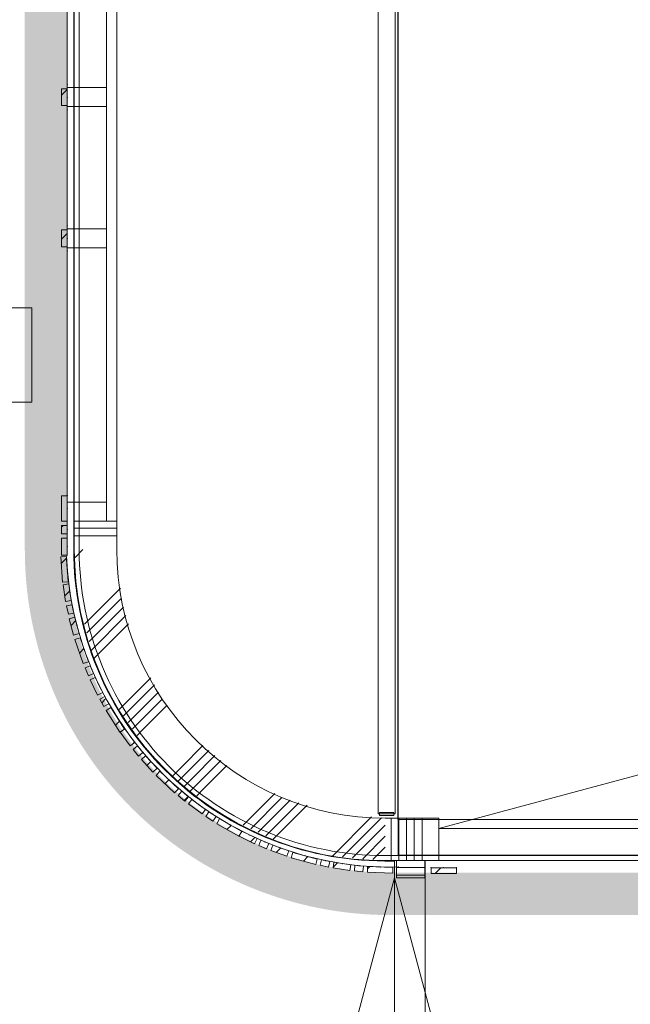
# Model space of a CAD drawing. Header units: millimetres. Extents: x -409 to 257590, y -7786 to 67330.
# Tile 154 of 210: x 72977 to 75137, y 10343 to 13825. Entities that reach past the tile are written whole.
import ezdxf

# ---------------------------------------------------------------- set-up
doc = ezdxf.new("R2010")
doc.units = ezdxf.units.MM
doc.header["$MEASUREMENT"] = 0
doc.linetypes.add('B0103', pattern=[8750, 2500, -1250, 2500, -1250, 0, -1250])
doc.linetypes.add('B0703', pattern=[468.700004, 312.5, -156.200004])
for name, color, linetype in [('New_22 NC Binnenwanden', 7, 'Continuous'), ('New_22 NC Binnenwanden Deuren', 7, 'Continuous'), ('New_22 NC Binnenwanden Doorsnede-arcering', 7, 'Continuous'), ('New_22 NC Binnenwanden Ramen', 7, 'Continuous'), ('New_23 Vloeren', 7, 'Continuous'), ('New_24 Trappen', 7, 'Continuous'), ('New_34 Balustrades', 7, 'Continuous'), ('New_Info Wandafwerking aanduiding', 7, 'Continuous'), ('New_Info Wandafwerking aanduiding Doorsnede-arcering', 7, 'Continuous'), ('New_Z Ruimtefuncties Zone omranding', 7, 'Continuous')]:
    doc.layers.add(name, color=color, linetype=linetype)
pattern_1 = [(45, (0, 0), (-63.63961, 63.63961), [])]

# ---------------------------------------------------------------- blocks, each defined once
blk = doc.blocks.new('Slab_1_2', base_point=(0, 42578.3))
at = {"layer": 'New_23 Vloeren', "color": 1, "linetype": 'Continuous', "lineweight": 0, "flags": 128}
blk.add_lwpolyline([(73187.3, 14150), (73187.3, 11950, 0.414214), (74268, 10869.3), (79555, 10869.3, 0.414214), (80635.7, 11950), (80635.7, 14150, 0.414214), (79555, 15230.7), (74268, 15230.7, 0.414214)], format="xyb", close=True, dxfattribs=at)
blk = doc.blocks.new('Slab_6_2', base_point=(74315, 10871.3))
at = {"layer": 'New_24 Trappen', "color": 1, "linetype": 'Continuous', "lineweight": 0, "flags": 128}
blk.add_lwpolyline([(74315, 10871.3), (75625.3, 10871.3), (75625.3, 11011.2), (75765, 11011.2), (75765, 12326.2), (75765, 13776.2), (75765, 15091.2), (75625.3, 15091.2), (75625.3, 15230.7), (74315, 15230.7)], close=True, dxfattribs=at)
blk = doc.blocks.new('*X326')
at = {"layer": 'New_22 NC Binnenwanden Doorsnede-arcering', "color": 254, "linetype": 'Continuous', "lineweight": 0, "true_color": 0xe9ebeb}
for p, q in [((74310, 10827.4), (74410, 10827.4)), ((74310, 10800), (74410, 10800))]:
    blk.add_line(p, q, dxfattribs=at)
blk = doc.blocks.new('D2 22_5')
at = {"layer": 'New_22 NC Binnenwanden Deuren', "color": 1, "linetype": 'Continuous', "lineweight": 0}
for p, q in [((-915, 0), (-31.2, 236.8)), ((915, 0), (31.2, 236.8)), ((-915, 0), (0, 0)), ((915, 0), (0, 0))]:
    blk.add_line(p, q, dxfattribs=at)
at = {"layer": 'New_22 NC Binnenwanden Deuren', "color": 1, "linetype": 'B0103', "lineweight": 0}
for p, q in [((-915, 0), (-31.2, -236.8)), ((-915, 0), (0, 0)), ((915, 0), (0, 0)), ((915, 0), (31.2, -236.8))]:
    blk.add_line(p, q, dxfattribs=at)
at = {"layer": 'New_22 NC Binnenwanden Deuren', "color": 7, "linetype": 'Continuous', "lineweight": 0}
for p, q in [((-915, -7), (-915, -107)), ((-915, -7), (-915, -107)), ((915, -7), (915, -107)), ((915, -7), (915, -107))]:
    blk.add_line(p, q, dxfattribs=at)
at = {"layer": 'New_22 NC Binnenwanden Deuren', "color": 1, "linetype": 'Continuous', "lineweight": 0}
for centre, start, end in [((-915, 0), 0, 15), ((915, 0), 165, 180), ((-915, 0), 345, 0), ((915, 0), 180, 195)]:
    blk.add_arc(centre, 915, start, end, dxfattribs=at)
blk = doc.blocks.new('Wall_65_2', base_point=(74310, 8950.1))
at = {"layer": 'New_22 NC Binnenwanden', "color": 8, "linetype": 'Continuous', "lineweight": 0, "true_color": 0x778488}
for p, q in [((74310, 10790.1), (74410, 10790.1)), ((74310, 8960.1), (74410, 8960.1))]:
    blk.add_line(p, q, dxfattribs=at)
at = {"layer": 'New_22 NC Binnenwanden', "color": 8, "linetype": 'Continuous', "lineweight": 0, "true_color": 0x778488, "flags": 128}
for points in [[(74410, 10851.3), (74310, 10851.3)], [(74310, 10851.3), (74310, 10790.1)], [(74410, 10790.1), (74410, 10851.3)], [(74310, 8960.1), (74310, 8950.1)], [(74410, 8950.1), (74310, 8950.1)], [(74410, 8950.1), (74410, 8960.1)]]:
    blk.add_lwpolyline(points, dxfattribs=at)
at = {"layer": 'New_22 NC Binnenwanden', "color": 8, "lineweight": 0, "true_color": 0x778488}
blk.add_blockref('*X326', (0, 0), dxfattribs=at)
at = {"layer": 'New_22 NC Binnenwanden Deuren', "color": 1, "linetype": 'Continuous', "lineweight": 0, "zscale": 1000, "rotation": 90}
blk.add_blockref('D2 22_5', (74303, 9875.1), dxfattribs=at)
blk = doc.blocks.new('*X500')
at = {"layer": 'New_22 NC Binnenwanden Doorsnede-arcering', "color": 254, "linetype": 'Continuous', "lineweight": 0, "true_color": 0xe9ebeb}
for p, q in [((73170, 14127.4), (73320, 14127.4)), ((73170, 14100), (73320, 14100))]:
    blk.add_line(p, q, dxfattribs=at)
blk = doc.blocks.new('*X501')
at = {"layer": 'New_22 NC Binnenwanden Doorsnede-arcering', "color": 254, "linetype": 'Continuous', "lineweight": 0, "true_color": 0xe9ebeb}
for p, q in [((73170, 12027.4), (73320, 12027.4)), ((73170, 12000), (73320, 12000))]:
    blk.add_line(p, q, dxfattribs=at)
blk = doc.blocks.new('R3 bl ol 22_3')
at = {"layer": 'New_22 NC Binnenwanden Ramen', "color": 1, "linetype": 'Continuous', "lineweight": 0}
for p, q in [((-1000, 0), (-933, 0)), ((-933, 0), (-933, -139)), ((-933, 0), (-33.5, 0)), ((-33.5, -139), (-33.5, 0)), ((-33.5, 0), (0, 0)), ((0, 0), (33.5, 0)), ((33.5, 0), (33.5, -139)), ((33.5, 0), (466.5, 0)), ((466.5, -139), (466.5, 0)), ((466.5, 0), (500, 0)), ((500, 0), (533.5, 0)), ((533.5, 0), (533.5, -139)), ((533.5, 0), (933, 0)), ((933, -139), (933, 0)), ((933, 0), (1000, 0)), ((-933, -139), (-1000, -139)), ((-33.5, -139), (-933, -139)), ((0, -139), (-33.5, -139)), ((33.5, -139), (0, -139)), ((466.5, -139), (33.5, -139)), ((500, -139), (466.5, -139)), ((533.5, -139), (500, -139)), ((933, -139), (533.5, -139)), ((1000, -139), (933, -139))]:
    blk.add_line(p, q, dxfattribs=at)
at = {"layer": 'New_22 NC Binnenwanden Ramen', "color": 9, "linetype": 'Continuous', "lineweight": 0}
for p, q in [((-1000, -25), (1000, -25)), ((-1000, -175), (1000, -175))]:
    blk.add_line(p, q, dxfattribs=at)
at = {"layer": 'New_22 NC Binnenwanden Ramen', "color": 7, "linetype": 'Continuous', "lineweight": 0}
for p, q in [((-1000, -25), (-1000, -139)), ((-1000, -25), (-1000, -139)), ((1000, -25), (1000, -139)), ((1000, -25), (1000, -139)), ((-1000, -139), (-1000, -175)), ((1000, -139), (1000, -175))]:
    blk.add_line(p, q, dxfattribs=at)
blk = doc.blocks.new('Wall_109_2', base_point=(73170, 14151.3))
at = {"layer": 'New_22 NC Binnenwanden', "color": 8, "linetype": 'Continuous', "lineweight": 0, "true_color": 0x778488}
for p, q in [((73170, 14051.3), (73284, 14051.3)), ((73284, 14051.3), (73320, 14051.3)), ((73170, 12051.3), (73284, 12051.3)), ((73284, 12051.3), (73320, 12051.3))]:
    blk.add_line(p, q, dxfattribs=at)
at = {"layer": 'New_22 NC Binnenwanden', "color": 8, "linetype": 'Continuous', "lineweight": 0, "true_color": 0x778488, "flags": 128}
for points in [[(73170, 14151.3), (73170, 14051.3)], [(73320, 14051.3), (73320, 14151.3)], [(73170, 12051.3), (73170, 11951.3)], [(73320, 11951.3), (73320, 12051.3)]]:
    blk.add_lwpolyline(points, dxfattribs=at)
at = {"layer": 'New_22 NC Binnenwanden', "color": 8, "lineweight": 0, "true_color": 0x778488}
for name in ['*X500', '*X501']:
    blk.add_blockref(name, (0, 0), dxfattribs=at)
at = {"layer": 'New_22 NC Binnenwanden Ramen', "color": 1, "linetype": 'Continuous', "lineweight": 0, "zscale": 1000, "rotation": 90}
blk.add_blockref('R3 bl ol 22_3', (73145, 13051.3), dxfattribs=at)
blk = doc.blocks.new('*X504')
at = {"layer": 'New_22 NC Binnenwanden Doorsnede-arcering', "color": 254, "linetype": 'Continuous', "lineweight": 0, "true_color": 0xe9ebeb}
for p, q in [((73200.5, 11951.3), (73172.5, 11923.2)), ((73333.4, 11815.1), (73206.1, 11687.8)), ((73336.9, 11779.8), (73214.3, 11657.2)), ((73343.7, 11747.9), (73222.5, 11626.6)), ((73352.8, 11718.1), (73230.7, 11596)), ((73361.8, 11688.3), (73240.2, 11566.7)), ((73440.4, 11497.8), (73337.7, 11395.2)), ((73453.9, 11472.5), (73357.1, 11375.8)), ((73467.4, 11447.3), (73376.5, 11356.4)), ((73481.2, 11422.2), (73395.9, 11337)), ((73337.7, 11395.2), (73328.3, 11385.7)), ((73498.6, 11400.9), (73415.3, 11317.6)), ((73357.1, 11375.8), (73344.3, 11362.9)), ((73376.5, 11356.4), (73360.2, 11340.1)), ((73395.9, 11337), (73376.2, 11317.3)), ((73415.3, 11317.6), (73392.2, 11294.4)), ((73624.7, 11257.9), (73549.9, 11183)), ((73646, 11240.4), (73569.3, 11163.6)), ((73667.3, 11222.9), (73588.7, 11144.2)), ((73549.9, 11183), (73519.2, 11152.4)), ((73688.6, 11205.4), (73608.1, 11124.8)), ((73709.9, 11187.9), (73627.5, 11105.4)), ((73569.3, 11163.6), (73538.6, 11133)), ((73588.7, 11144.2), (73558, 11113.6)), ((73608.1, 11124.8), (73579.9, 11096.7)), ((73627.5, 11105.4), (73602.8, 11080.8)), ((73879.2, 11088.2), (73767.6, 10976.5)), ((73904.5, 11074.6), (73794, 10964.1)), ((73933.9, 11065.3), (73820.5, 10951.8)), ((73963.7, 11056.2), (73846.9, 10939.5)), ((73993.5, 11047.2), (73873.4, 10927.1)), ((74221.4, 11006.1), (74083, 10867.7)), ((74256.7, 11002.6), (74245.7, 10991.6)), ((74245.7, 10991.6), (74118.7, 10864.5)), ((74265.1, 10972.2), (74154.4, 10861.4)), ((74270, 10977.1), (74265.1, 10972.2)), ((74270, 10938.3), (74190, 10858.3)), ((74270, 10899.5), (74225.7, 10855.2))]:
    blk.add_line(p, q, dxfattribs=at)
blk = doc.blocks.new('Wall_110_2', base_point=(73170, 11951.3))
at = {"layer": 'New_22 NC Binnenwanden', "color": 8, "linetype": 'Continuous', "lineweight": 0, "true_color": 0x778488}
for radius in [1100, 950]:
    blk.add_arc((74270, 11951.3), radius, 180, 270, dxfattribs=at)
at = {"layer": 'New_22 NC Binnenwanden', "color": 8, "lineweight": 0, "true_color": 0x778488}
blk.add_blockref('*X504', (0, 0), dxfattribs=at)
blk = doc.blocks.new('Curtain Wall_26_2')
at = {"layer": 'New_22 NC Binnenwanden Doorsnede-arcering', "linetype": 'Continuous', "lineweight": 0, "true_color": 0x000000}
h = blk.add_hatch(dxfattribs=at)
h.set_pattern_fill('310_Naaldhout__01__0002', color=18, style=0, pattern_type=2)
h.set_pattern_definition(pattern_1)
h.paths.add_polyline_path([(74521.7, 10806.3), (74521.7, 10826.3), (74431.7, 10826.3), (74431.7, 10806.3)])
at = {"layer": 'New_22 NC Binnenwanden', "color": 9, "linetype": 'B0703', "lineweight": 0}
for p, q in [((74431.7, 10826.3), (74476.7, 10826.3)), ((74431.7, 10826.3), (74431.7, 10826.3)), ((74476.7, 10826.3), (74521.7, 10826.3)), ((74521.7, 10826.3), (74521.7, 10826.3))]:
    blk.add_line(p, q, dxfattribs=at)
at = {"layer": 'New_22 NC Binnenwanden', "color": 1, "linetype": 'Continuous', "lineweight": 0}
for p, q in [((74431.7, 10826.3), (74431.7, 10826.3)), ((74476.7, 10826.3), (74431.7, 10826.3)), ((74521.7, 10826.3), (74476.7, 10826.3))]:
    blk.add_line(p, q, dxfattribs=at)
at = {"layer": 'New_22 NC Binnenwanden', "color": 7, "linetype": 'Continuous', "lineweight": 0}
for p, q in [((74521.7, 10826.3), (74431.7, 10826.3)), ((74431.7, 10826.3), (74431.7, 10806.3)), ((74521.7, 10806.3), (74431.7, 10806.3)), ((74521.7, 10826.3), (74521.7, 10806.3))]:
    blk.add_line(p, q, dxfattribs=at)
at = {"layer": 'New_22 NC Binnenwanden', "color": 9, "linetype": 'B0703', "lineweight": 0}
for p in [(74431.7, 10826.3), (74476.7, 10826.3), (74476.7, 10826.3), (74521.7, 10826.3)]:
    blk.add_point(p, dxfattribs=at)
at = {"layer": 'New_22 NC Binnenwanden', "color": 1, "linetype": 'Continuous', "lineweight": 0}
for p in [(74431.7, 10826.3), (74476.7, 10826.3), (74476.7, 10826.3), (74521.7, 10826.3), (74521.7, 10826.3)]:
    blk.add_point(p, dxfattribs=at)
blk = doc.blocks.new('Curtain Wall_27_2')
at = {"layer": 'New_22 NC Binnenwanden Doorsnede-arcering', "linetype": 'Continuous', "lineweight": 0, "true_color": 0x000000}
h = blk.add_hatch(dxfattribs=at)
h.set_pattern_fill('310_Naaldhout__01__0002', color=18, style=0, pattern_type=2)
h.set_pattern_definition(pattern_1)
h.paths.add_polyline_path([(73124.9, 13520.7), (73144.9, 13520.7), (73144.8, 13580.7), (73124.8, 13580.7)])
at = {"layer": 'New_22 NC Binnenwanden', "color": 7, "linetype": 'Continuous', "lineweight": 0}
for p, q in [((73144.8, 13580.7), (73124.8, 13580.7)), ((73124.8, 13580.7), (73124.9, 13520.7)), ((73144.8, 13580.7), (73144.9, 13520.7)), ((73144.9, 13520.7), (73124.9, 13520.7))]:
    blk.add_line(p, q, dxfattribs=at)
at = {"layer": 'New_22 NC Binnenwanden', "color": 9, "linetype": 'B0703', "lineweight": 0}
for p, q in [((73144.8, 13595.7), (73144.8, 13550.7)), ((73144.8, 13550.7), (73144.9, 13505.7)), ((73144.9, 13505.7), (73144.9, 13505.7))]:
    blk.add_line(p, q, dxfattribs=at)
at = {"layer": 'New_22 NC Binnenwanden', "color": 1, "linetype": 'Continuous', "lineweight": 0}
for p, q in [((73144.8, 13595.7), (73144.8, 13595.7)), ((73144.8, 13550.7), (73144.8, 13595.7)), ((73144.9, 13505.7), (73144.8, 13550.7)), ((73144.9, 13505.7), (73144.9, 13505.7))]:
    blk.add_line(p, q, dxfattribs=at)
at = {"layer": 'New_22 NC Binnenwanden', "color": 9, "linetype": 'B0703', "lineweight": 0}
for p in [(73144.8, 13595.7), (73144.8, 13550.7)]:
    blk.add_point(p, dxfattribs=at)
at = {"layer": 'New_22 NC Binnenwanden', "color": 1, "linetype": 'Continuous', "lineweight": 0}
for p in [(73144.8, 13595.7), (73144.8, 13550.7), (73144.8, 13550.7), (73144.9, 13505.7)]:
    blk.add_point(p, dxfattribs=at)
blk = doc.blocks.new('Curtain Wall_28_2')
at = {"layer": 'New_22 NC Binnenwanden Doorsnede-arcering', "linetype": 'Continuous', "lineweight": 0, "true_color": 0x000000}
h = blk.add_hatch(dxfattribs=at)
h.set_pattern_fill('310_Naaldhout__01__0002', color=18, style=0, pattern_type=2)
h.set_pattern_definition(pattern_1)
h.paths.add_polyline_path([(73125, 13021.3), (73145, 13021.3), (73145, 13081.3), (73125, 13081.3)])
at = {"layer": 'New_22 NC Binnenwanden', "color": 9, "linetype": 'B0703', "lineweight": 0}
for p, q in [((73145, 13096.3), (73145, 13051.3)), ((73145, 13051.3), (73145, 13006.3)), ((73145, 13006.3), (73145, 13006.3))]:
    blk.add_line(p, q, dxfattribs=at)
at = {"layer": 'New_22 NC Binnenwanden', "color": 1, "linetype": 'Continuous', "lineweight": 0}
for p, q in [((73145, 13096.3), (73145, 13096.3)), ((73145, 13051.3), (73145, 13096.3)), ((73145, 13006.3), (73145, 13051.3)), ((73145, 13006.3), (73145, 13006.3))]:
    blk.add_line(p, q, dxfattribs=at)
at = {"layer": 'New_22 NC Binnenwanden', "color": 7, "linetype": 'Continuous', "lineweight": 0}
for p, q in [((73145, 13081.3), (73125, 13081.3)), ((73125, 13081.3), (73125, 13021.3)), ((73145, 13081.3), (73145, 13021.3)), ((73145, 13021.3), (73125, 13021.3))]:
    blk.add_line(p, q, dxfattribs=at)
at = {"layer": 'New_22 NC Binnenwanden', "color": 9, "linetype": 'B0703', "lineweight": 0}
for p in [(73145, 13096.3), (73145, 13051.3)]:
    blk.add_point(p, dxfattribs=at)
at = {"layer": 'New_22 NC Binnenwanden', "color": 1, "linetype": 'Continuous', "lineweight": 0}
for p in [(73145, 13096.3), (73145, 13051.3), (73145, 13051.3), (73145, 13006.3)]:
    blk.add_point(p, dxfattribs=at)
blk = doc.blocks.new('Curtain Wall_29_2')
at = {"layer": 'New_22 NC Binnenwanden Doorsnede-arcering', "linetype": 'Continuous', "lineweight": 0, "true_color": 0x000000}
h = blk.add_hatch(dxfattribs=at)
h.set_pattern_fill('310_Naaldhout__01__0002', color=18, style=0, pattern_type=2)
h.set_pattern_definition(pattern_1)
h.paths.add_polyline_path([(73128.4, 11836), (73148.3, 11837.3), (73142.2, 11927.1), (73122.2, 11925.7)])
h = blk.add_hatch(dxfattribs=at)
h.set_pattern_fill('310_Naaldhout__01__0002', color=18, style=0, pattern_type=2)
h.set_pattern_definition(pattern_1)
h.paths.add_polyline_path([(73139.4, 11767.7), (73159.2, 11770.7), (73150.3, 11830), (73130.5, 11827.1)])
h = blk.add_hatch(dxfattribs=at)
h.set_pattern_fill('310_Naaldhout__01__0002', color=18, style=0, pattern_type=2)
h.set_pattern_definition(pattern_1)
h.paths.add_polyline_path([(73148.9, 11722.6), (73168.4, 11726.6), (73162.3, 11756), (73142.8, 11751.9)])
h = blk.add_hatch(dxfattribs=at)
h.set_pattern_fill('310_Naaldhout__01__0002', color=18, style=0, pattern_type=2)
h.set_pattern_definition(pattern_1)
h.paths.add_polyline_path([(73167.6, 11648.7), (73186.9, 11654), (73171.3, 11711.9), (73152, 11706.7)])
h = blk.add_hatch(dxfattribs=at)
h.set_pattern_fill('310_Naaldhout__01__0002', color=18, style=0, pattern_type=2)
h.set_pattern_definition(pattern_1)
h.paths.add_polyline_path([(73201.2, 11547.8), (73220.1, 11554.3), (73190.7, 11639.4), (73171.8, 11632.9)])
h = blk.add_hatch(dxfattribs=at)
h.set_pattern_fill('310_Naaldhout__01__0002', color=18, style=0, pattern_type=2)
h.set_pattern_definition(pattern_1)
h.paths.add_polyline_path([(73219.8, 11505.3), (73238.2, 11513), (73226.6, 11540.7), (73208.2, 11533)])
h = blk.add_hatch(dxfattribs=at)
h.set_pattern_fill('310_Naaldhout__01__0002', color=18, style=0, pattern_type=2)
h.set_pattern_definition(pattern_1)
h.paths.add_polyline_path([(73252.4, 11436.5), (73270.4, 11445.3), (73244.1, 11499.2), (73226.2, 11490.5)])
h = blk.add_hatch(dxfattribs=at)
h.set_pattern_fill('310_Naaldhout__01__0002', color=18, style=0, pattern_type=2)
h.set_pattern_definition(pattern_1)
h.paths.add_polyline_path([(73274.8, 11396.2), (73292.3, 11405.9), (73277.7, 11432.1), (73260.2, 11422.4)])
h = blk.add_hatch(dxfattribs=at)
h.set_pattern_fill('310_Naaldhout__01__0002', color=18, style=0, pattern_type=2)
h.set_pattern_definition(pattern_1)
h.paths.add_polyline_path([(73330.9, 11306), (73347.8, 11316.8), (73299.1, 11392.5), (73282.3, 11381.7)])
h = blk.add_hatch(dxfattribs=at)
h.set_pattern_fill('310_Naaldhout__01__0002', color=18, style=0, pattern_type=2)
h.set_pattern_definition(pattern_1)
h.paths.add_polyline_path([(73367.7, 11256.9), (73383.8, 11268.7), (73348.3, 11317.1), (73332.1, 11305.3)])
h = blk.add_hatch(dxfattribs=at)
h.set_pattern_fill('310_Naaldhout__01__0002', color=18, style=0, pattern_type=2)
h.set_pattern_definition(pattern_1)
h.paths.add_polyline_path([(73397.1, 11221.3), (73412.5, 11234.1), (73393.4, 11257.2), (73378, 11244.5)])
h = blk.add_hatch(dxfattribs=at)
h.set_pattern_fill('310_Naaldhout__01__0002', color=18, style=0, pattern_type=2)
h.set_pattern_definition(pattern_1)
h.paths.add_polyline_path([(73448, 11164.7), (73462.7, 11178.4), (73421.9, 11222.3), (73407.2, 11208.7)])
h = blk.add_hatch(dxfattribs=at)
h.set_pattern_fill('310_Naaldhout__01__0002', color=18, style=0, pattern_type=2)
h.set_pattern_definition(pattern_1)
h.paths.add_polyline_path([(73524.8, 11091), (73538.4, 11105.6), (73472.8, 11167.2), (73459.2, 11152.6)])
h = blk.add_hatch(dxfattribs=at)
h.set_pattern_fill('310_Naaldhout__01__0002', color=18, style=0, pattern_type=2)
h.set_pattern_definition(pattern_1)
h.paths.add_polyline_path([(73561, 11062.1), (73573.7, 11077.5), (73550.5, 11096.6), (73537.8, 11081.2)])
h = blk.add_hatch(dxfattribs=at)
h.set_pattern_fill('310_Naaldhout__01__0002', color=18, style=0, pattern_type=2)
h.set_pattern_definition(pattern_1)
h.paths.add_polyline_path([(73621.9, 11016.4), (73633.7, 11032.6), (73585.4, 11068.1), (73573.5, 11051.9)])
h = blk.add_hatch(dxfattribs=at)
h.set_pattern_fill('310_Naaldhout__01__0002', color=18, style=0, pattern_type=2)
h.set_pattern_definition(pattern_1)
h.paths.add_polyline_path([(73660.5, 10991.2), (73671.4, 11007.9), (73646.3, 11024.3), (73635.4, 11007.5)])
h = blk.add_hatch(dxfattribs=at)
h.set_pattern_fill('310_Naaldhout__01__0002', color=18, style=0, pattern_type=2)
h.set_pattern_definition(pattern_1)
h.paths.add_polyline_path([(73752.2, 10937.5), (73762, 10954.9), (73683.7, 10999.2), (73673.9, 10981.8)])
h = blk.add_hatch(dxfattribs=at)
h.set_pattern_fill('310_Naaldhout__01__0002', color=18, style=0, pattern_type=2)
h.set_pattern_definition(pattern_1)
h.paths.add_polyline_path([(73807.5, 10911.1), (73816.3, 10929.1), (73762.3, 10955.4), (73753.6, 10937.4)])
h = blk.add_hatch(dxfattribs=at)
h.set_pattern_fill('310_Naaldhout__01__0002', color=18, style=0, pattern_type=2)
h.set_pattern_definition(pattern_1)
h.paths.add_polyline_path([(73850.1, 10893.3), (73857.8, 10911.8), (73830.2, 10923.4), (73822.4, 10905)])
h = blk.add_hatch(dxfattribs=at)
h.set_pattern_fill('310_Naaldhout__01__0002', color=18, style=0, pattern_type=2)
h.set_pattern_definition(pattern_1)
h.paths.add_polyline_path([(73921.6, 10867), (73928.2, 10885.9), (73871.6, 10905.8), (73865, 10886.9)])
h = blk.add_hatch(dxfattribs=at)
h.set_pattern_fill('310_Naaldhout__01__0002', color=18, style=0, pattern_type=2)
h.set_pattern_definition(pattern_1)
h.paths.add_polyline_path([(74023.8, 10837.5), (74029.1, 10856.8), (73942.4, 10880.7), (73937.1, 10861.5)])
h = blk.add_hatch(dxfattribs=at)
h.set_pattern_fill('310_Naaldhout__01__0002', color=18, style=0, pattern_type=2)
h.set_pattern_definition(pattern_1)
h.paths.add_polyline_path([(74069.3, 10828.7), (74073.4, 10848.3), (74044, 10854.4), (74040, 10834.8)])
h = blk.add_hatch(dxfattribs=at)
h.set_pattern_fill('310_Naaldhout__01__0002', color=18, style=0, pattern_type=2)
h.set_pattern_definition(pattern_1)
h.paths.add_polyline_path([(74144.5, 10816.7), (74147.5, 10836.5), (74088.1, 10845.4), (74085.2, 10825.6)])
h = blk.add_hatch(dxfattribs=at)
h.set_pattern_fill('310_Naaldhout__01__0002', color=18, style=0, pattern_type=2)
h.set_pattern_definition(pattern_1)
h.paths.add_polyline_path([(74190.4, 10812.3), (74192.3, 10832.2), (74162.4, 10835), (74160.6, 10815.1)])
h = blk.add_hatch(dxfattribs=at)
h.set_pattern_fill('310_Naaldhout__01__0002', color=18, style=0, pattern_type=2)
h.set_pattern_definition(pattern_1)
h.paths.add_polyline_path([(74296.5, 10807.4), (74297.2, 10827.4), (74207.2, 10830.4), (74206.6, 10810.4)])
at = {"layer": 'New_22 NC Binnenwanden', "color": 7, "linetype": 'Continuous', "lineweight": 0}
for p, q in [((73142.2, 11927.1), (73122.2, 11925.7)), ((73122.2, 11925.7), (73128.4, 11836)), ((73142.2, 11927.1), (73148.3, 11837.3)), ((73148.3, 11837.3), (73128.4, 11836)), ((73150.3, 11830), (73130.5, 11827.1)), ((73130.5, 11827.1), (73139.4, 11767.7)), ((73150.3, 11830), (73159.2, 11770.7)), ((73159.2, 11770.7), (73139.4, 11767.7)), ((73162.3, 11756), (73142.8, 11751.9)), ((73142.8, 11751.9), (73148.9, 11722.6)), ((73162.3, 11756), (73168.4, 11726.6)), ((73168.4, 11726.6), (73148.9, 11722.6)), ((73171.3, 11711.9), (73152, 11706.7)), ((73152, 11706.7), (73167.6, 11648.7)), ((73171.3, 11711.9), (73186.9, 11654)), ((73186.9, 11654), (73167.6, 11648.7)), ((73190.7, 11639.4), (73171.8, 11632.9)), ((73171.8, 11632.9), (73201.2, 11547.8)), ((73190.7, 11639.4), (73220.1, 11554.3)), ((73220.1, 11554.3), (73201.2, 11547.8)), ((73226.6, 11540.7), (73208.2, 11533)), ((73208.2, 11533), (73219.8, 11505.3)), ((73226.6, 11540.7), (73238.2, 11513)), ((73238.2, 11513), (73219.8, 11505.3)), ((73244.1, 11499.2), (73226.2, 11490.5)), ((73226.2, 11490.5), (73252.4, 11436.5)), ((73244.1, 11499.2), (73270.4, 11445.3)), ((73270.4, 11445.3), (73252.4, 11436.5)), ((73277.7, 11432.1), (73260.2, 11422.4)), ((73260.2, 11422.4), (73274.8, 11396.2)), ((73277.7, 11432.1), (73292.3, 11405.9)), ((73292.3, 11405.9), (73274.8, 11396.2)), ((73299.1, 11392.5), (73282.3, 11381.7)), ((73299.1, 11392.5), (73347.8, 11316.8)), ((73282.3, 11381.7), (73330.9, 11306)), ((73347.8, 11316.8), (73330.9, 11306)), ((73348.3, 11317.1), (73332.1, 11305.3)), ((73348.3, 11317.1), (73383.8, 11268.7)), ((73332.1, 11305.3), (73367.7, 11256.9)), ((73383.8, 11268.7), (73367.7, 11256.9)), ((73393.4, 11257.2), (73378, 11244.5)), ((73378, 11244.5), (73397.1, 11221.3)), ((73393.4, 11257.2), (73412.5, 11234.1)), ((73412.5, 11234.1), (73397.1, 11221.3)), ((73421.9, 11222.3), (73407.2, 11208.7)), ((73421.9, 11222.3), (73462.7, 11178.4)), ((73407.2, 11208.7), (73448, 11164.7)), ((73462.7, 11178.4), (73448, 11164.7)), ((73472.8, 11167.2), (73459.2, 11152.6)), ((73459.2, 11152.6), (73524.8, 11091)), ((73472.8, 11167.2), (73538.4, 11105.6)), ((73538.4, 11105.6), (73524.8, 11091)), ((73550.5, 11096.6), (73537.8, 11081.2)), ((73537.8, 11081.2), (73561, 11062.1)), ((73550.5, 11096.6), (73573.7, 11077.5)), ((73573.7, 11077.5), (73561, 11062.1)), ((73585.4, 11068.1), (73573.5, 11051.9)), ((73573.5, 11051.9), (73621.9, 11016.4)), ((73585.4, 11068.1), (73633.7, 11032.6)), ((73633.7, 11032.6), (73621.9, 11016.4)), ((73646.3, 11024.3), (73635.4, 11007.5)), ((73635.4, 11007.5), (73660.5, 10991.2)), ((73646.3, 11024.3), (73671.4, 11007.9)), ((73671.4, 11007.9), (73660.5, 10991.2)), ((73683.7, 10999.2), (73673.9, 10981.8)), ((73673.9, 10981.8), (73752.2, 10937.5)), ((73683.7, 10999.2), (73762, 10954.9)), ((73762, 10954.9), (73752.2, 10937.5)), ((73762.3, 10955.4), (73753.6, 10937.4)), ((73753.6, 10937.4), (73807.5, 10911.1)), ((73762.3, 10955.4), (73816.3, 10929.1)), ((73816.3, 10929.1), (73807.5, 10911.1)), ((73830.2, 10923.4), (73822.4, 10905)), ((73822.4, 10905), (73850.1, 10893.3)), ((73830.2, 10923.4), (73857.8, 10911.8)), ((73857.8, 10911.8), (73850.1, 10893.3)), ((73871.6, 10905.8), (73865, 10886.9)), ((73871.6, 10905.8), (73928.2, 10885.9)), ((73865, 10886.9), (73921.6, 10867)), ((73928.2, 10885.9), (73921.6, 10867)), ((73942.4, 10880.7), (73937.1, 10861.5)), ((73937.1, 10861.5), (74023.8, 10837.5)), ((73942.4, 10880.7), (74029.1, 10856.8)), ((74029.1, 10856.8), (74023.8, 10837.5)), ((74044, 10854.4), (74040, 10834.8)), ((74040, 10834.8), (74069.3, 10828.7)), ((74044, 10854.4), (74073.4, 10848.3)), ((74073.4, 10848.3), (74069.3, 10828.7)), ((74088.1, 10845.4), (74085.2, 10825.6)), ((74088.1, 10845.4), (74147.5, 10836.5)), ((74147.5, 10836.5), (74144.5, 10816.7)), ((74162.4, 10835), (74160.6, 10815.1)), ((74162.4, 10835), (74192.3, 10832.2)), ((74192.3, 10832.2), (74190.4, 10812.3)), ((74207.2, 10830.4), (74206.6, 10810.4)), ((74207.2, 10830.4), (74297.2, 10827.4)), ((74297.2, 10827.4), (74296.5, 10807.4)), ((74085.2, 10825.6), (74144.5, 10816.7)), ((74160.6, 10815.1), (74190.4, 10812.3)), ((74206.6, 10810.4), (74296.5, 10807.4))]:
    blk.add_line(p, q, dxfattribs=at)
at = {"layer": 'New_22 NC Binnenwanden', "color": 9, "linetype": 'B0703', "lineweight": 0}
for p, q in [((73142.8, 11917.7), (73145.3, 11882.2)), ((73145.3, 11882.2), (73145.8, 11874.8)), ((73145.8, 11874.8), (73154.7, 11800.4)), ((73154.7, 11800.4), (73165.4, 11741.3)), ((73165.4, 11741.3), (73179.1, 11682.9)), ((73179.1, 11682.9), (73205.4, 11596.8)), ((73205.4, 11596.8), (73232.4, 11526.9)), ((73232.4, 11526.9), (73257.3, 11472.3)), ((73257.3, 11472.3), (73285, 11419)), ((73285, 11419), (73323.4, 11354.7)), ((73323.4, 11354.7), (73366, 11292.9)), ((73366, 11292.9), (73403, 11245.6)), ((73403, 11245.6), (73442.3, 11200.3)), ((73442.3, 11200.3), (73505.6, 11136.4)), ((73505.6, 11136.4), (73562.1, 11087.1)), ((73562.1, 11087.1), (73609.6, 11050.3)), ((73609.6, 11050.3), (73658.8, 11016.1)), ((73658.8, 11016.1), (73722.9, 10977)), ((73722.9, 10977), (73789.3, 10942.2)), ((73789.3, 10942.2), (73844, 10917.6)), ((73844, 10917.6), (73899.9, 10895.8)), ((73899.9, 10895.8), (73985.8, 10868.7)), ((73985.8, 10868.7), (74058.7, 10851.4)), ((74058.7, 10851.4), (74117.8, 10840.9)), ((74117.8, 10840.9), (74177.4, 10833.6)), ((74177.4, 10833.6), (74252.2, 10828.9)), ((74252.2, 10828.9), (74315.7, 10828.7))]:
    blk.add_line(p, q, dxfattribs=at)
at = {"layer": 'New_22 NC Binnenwanden', "color": 1, "linetype": 'Continuous', "lineweight": 0}
for p, q in [((73145.3, 11882.2), (73142.8, 11917.7)), ((73145.8, 11874.8), (73145.3, 11882.2)), ((73154.7, 11800.4), (73145.8, 11874.8)), ((73165.4, 11741.3), (73154.7, 11800.4)), ((73179.1, 11682.9), (73165.4, 11741.3)), ((73205.4, 11596.8), (73179.1, 11682.9)), ((73232.4, 11526.9), (73205.4, 11596.8)), ((73257.3, 11472.3), (73232.4, 11526.9)), ((73285, 11419), (73257.3, 11472.3)), ((73323.4, 11354.7), (73285, 11419)), ((73366, 11292.9), (73323.4, 11354.7)), ((73403, 11245.6), (73366, 11292.9)), ((73442.3, 11200.3), (73403, 11245.6)), ((73505.6, 11136.4), (73442.3, 11200.3)), ((73562.1, 11087.1), (73505.6, 11136.4)), ((73609.6, 11050.3), (73562.1, 11087.1)), ((73658.8, 11016.1), (73609.6, 11050.3)), ((73722.9, 10977), (73658.8, 11016.1)), ((73789.3, 10942.2), (73722.9, 10977)), ((73844, 10917.6), (73789.3, 10942.2)), ((73899.9, 10895.8), (73844, 10917.6)), ((73985.8, 10868.7), (73899.9, 10895.8)), ((74058.7, 10851.4), (73985.8, 10868.7)), ((74117.8, 10840.9), (74058.7, 10851.4)), ((74177.4, 10833.6), (74117.8, 10840.9)), ((74252.2, 10828.9), (74177.4, 10833.6)), ((74315.7, 10828.7), (74252.2, 10828.9))]:
    blk.add_line(p, q, dxfattribs=at)
at = {"layer": 'New_22 NC Binnenwanden', "color": 9, "linetype": 'B0703', "lineweight": 0}
for p in [(73142.8, 11917.7), (73145.3, 11882.2), (73145.8, 11874.8), (73154.7, 11800.4), (73165.4, 11741.3), (73179.1, 11682.9), (73205.4, 11596.8), (73232.4, 11526.9), (73257.3, 11472.3), (73285, 11419), (73323.4, 11354.7), (73366, 11292.9), (73403, 11245.6), (73442.3, 11200.3), (73505.6, 11136.4), (73562.1, 11087.1), (73609.6, 11050.3), (73658.8, 11016.1), (73722.9, 10977), (73789.3, 10942.2), (73844, 10917.6), (73899.9, 10895.8), (73985.8, 10868.7), (74058.7, 10851.4), (74117.8, 10840.9), (74177.4, 10833.6), (74252.2, 10828.9), (74315.7, 10828.7)]:
    blk.add_point(p, dxfattribs=at)
at = {"layer": 'New_22 NC Binnenwanden', "color": 1, "linetype": 'Continuous', "lineweight": 0}
for p in [(73142.8, 11917.7), (73145.3, 11882.2), (73145.8, 11874.8), (73154.7, 11800.4), (73165.4, 11741.3), (73179.1, 11682.9), (73205.4, 11596.8), (73232.4, 11526.9), (73257.3, 11472.3), (73285, 11419), (73323.4, 11354.7), (73366, 11292.9), (73403, 11245.6), (73442.3, 11200.3), (73505.6, 11136.4), (73562.1, 11087.1), (73609.6, 11050.3), (73658.8, 11016.1), (73722.9, 10977), (73789.3, 10942.2), (73844, 10917.6), (73899.9, 10895.8), (73985.8, 10868.7), (74058.7, 10851.4), (74117.8, 10840.9), (74177.4, 10833.6), (74252.2, 10828.9), (74315.7, 10828.7)]:
    blk.add_point(p, dxfattribs=at)
blk = doc.blocks.new('Curtain Wall_33_2')
at = {"layer": 'New_22 NC Binnenwanden Doorsnede-arcering', "linetype": 'Continuous', "lineweight": 0, "true_color": 0x000000}
h = blk.add_hatch(dxfattribs=at)
h.set_pattern_fill('310_Naaldhout__01__0002', color=18, style=0, pattern_type=2)
h.set_pattern_definition(pattern_1)
h.paths.add_polyline_path([(73125, 12051.3), (73145, 12051.3), (73145.2, 12141.3), (73125.2, 12141.3)])
h = blk.add_hatch(dxfattribs=at)
h.set_pattern_fill('310_Naaldhout__01__0002', color=18, style=0, pattern_type=2)
h.set_pattern_definition(pattern_1)
h.paths.add_polyline_path([(73124.9, 12006.3), (73144.9, 12006.3), (73145, 12036.3), (73125, 12036.3)])
h = blk.add_hatch(dxfattribs=at)
h.set_pattern_fill('310_Naaldhout__01__0002', color=18, style=0, pattern_type=2)
h.set_pattern_definition(pattern_1)
h.paths.add_polyline_path([(73124.7, 11931.3), (73144.7, 11931.3), (73144.9, 11991.3), (73124.9, 11991.3)])
at = {"layer": 'New_22 NC Binnenwanden', "color": 7, "linetype": 'Continuous', "lineweight": 0}
for p, q in [((73125.2, 12141.3), (73125, 12051.3)), ((73125.2, 12141.3), (73145.2, 12141.3)), ((73145.2, 12141.3), (73145, 12051.3)), ((73125, 12051.3), (73145, 12051.3)), ((73125, 12036.3), (73124.9, 12006.3)), ((73125, 12036.3), (73145, 12036.3)), ((73145, 12036.3), (73144.9, 12006.3)), ((73124.9, 11991.3), (73124.7, 11931.3)), ((73124.9, 12006.3), (73144.9, 12006.3)), ((73124.9, 11991.3), (73144.9, 11991.3)), ((73144.9, 11991.3), (73144.7, 11931.3)), ((73124.7, 11931.3), (73144.7, 11931.3))]:
    blk.add_line(p, q, dxfattribs=at)
at = {"layer": 'New_22 NC Binnenwanden', "color": 9, "linetype": 'B0703', "lineweight": 0}
for p, q in [((73145.2, 12141.3), (73145.1, 12096.3)), ((73145.1, 12096.3), (73144.9, 12021.3)), ((73144.9, 12021.3), (73144.8, 11961.3)), ((73144.8, 11961.3), (73144.7, 11931.3)), ((73144.7, 11931.3), (73144.7, 11931.3))]:
    blk.add_line(p, q, dxfattribs=at)
at = {"layer": 'New_22 NC Binnenwanden', "color": 1, "linetype": 'Continuous', "lineweight": 0}
for p, q in [((73145.1, 12096.3), (73145.2, 12141.3)), ((73145.2, 12141.3), (73145.2, 12141.3)), ((73144.9, 12021.3), (73145.1, 12096.3)), ((73144.8, 11961.3), (73144.9, 12021.3)), ((73144.7, 11931.3), (73144.8, 11961.3)), ((73144.7, 11931.3), (73144.7, 11931.3))]:
    blk.add_line(p, q, dxfattribs=at)
at = {"layer": 'New_22 NC Binnenwanden', "color": 9, "linetype": 'B0703', "lineweight": 0}
for p in [(73145.2, 12141.3), (73145.1, 12096.3), (73144.9, 12021.3), (73144.8, 11961.3)]:
    blk.add_point(p, dxfattribs=at)
at = {"layer": 'New_22 NC Binnenwanden', "color": 1, "linetype": 'Continuous', "lineweight": 0}
for p in [(73145.2, 12141.3), (73145.1, 12096.3), (73145.1, 12096.3), (73144.9, 12021.3), (73144.9, 12021.3), (73144.8, 11961.3), (73144.8, 11961.3), (73144.7, 11931.3)]:
    blk.add_point(p, dxfattribs=at)
blk = doc.blocks.new('Railing_9_2')
at = {"layer": 'New_34 Balustrades', "color": 9, "linetype": 'Continuous', "lineweight": 0}
for p, q in [((74244.7, 15086.3), (74244.7, 11016.3)), ((74304.7, 11016.3), (74304.7, 15086.3)), ((74244.7, 11016.3), (74304.7, 11016.3)), ((74299.7, 11021.3), (74249.7, 11021.3)), ((74249.7, 11021.3), (74249.7, 11011.3)), ((74249.7, 11011.3), (74299.7, 11011.3)), ((74299.7, 11011.3), (74299.7, 11021.3))]:
    blk.add_line(p, q, dxfattribs=at)
blk = doc.blocks.new('*X2267')
at = {"layer": 'New_22 NC Binnenwanden Doorsnede-arcering', "color": 254, "linetype": 'Continuous', "lineweight": 0, "true_color": 0xe9ebeb}
for p, q in [((74290.3, 10851.3), (74290.3, 11001.3)), ((74317.7, 10851.3), (74317.7, 11001.3)), ((74345.1, 10851.3), (74345.1, 11001.3)), ((74372.6, 10851.3), (74372.6, 11001.3)), ((74400, 10851.3), (74400, 11001.3))]:
    blk.add_line(p, q, dxfattribs=at)
blk = doc.blocks.new('D1 22_14')
at = {"layer": 'New_22 NC Binnenwanden Deuren', "color": 1, "linetype": 'Continuous', "lineweight": 0}
for q in [(-481.8, 267.6), (-517, 0)]:
    blk.add_line((517, 0), q, dxfattribs=at)
at = {"layer": 'New_22 NC Binnenwanden Deuren', "color": 7, "linetype": 'Continuous', "lineweight": 0}
for p, q in [((-517, 0), (-517, 36)), ((517, 0), (517, 36)), ((-517, -114), (-517, 0)), ((-517, -114), (-517, 0)), ((517, -114), (517, 0)), ((517, -114), (517, 0))]:
    blk.add_line(p, q, dxfattribs=at)
at = {"layer": 'New_22 NC Binnenwanden Deuren', "color": 1, "linetype": 'Continuous', "lineweight": 0}
blk.add_arc((517, 0), 1034, 165, 180, dxfattribs=at)
blk = doc.blocks.new('Wall_501_2', base_point=(74270, 10851.3))
at = {"layer": 'New_22 NC Binnenwanden', "color": 8, "linetype": 'Continuous', "lineweight": 0, "true_color": 0x778488}
for p, q in [((74459.7, 10965.3), (74459.7, 11001.3)), ((74459.7, 10851.3), (74459.7, 10965.3))]:
    blk.add_line(p, q, dxfattribs=at)
at = {"layer": 'New_22 NC Binnenwanden', "color": 8, "linetype": 'Continuous', "lineweight": 0, "true_color": 0x778488, "flags": 128}
for points in [[(74459.7, 11001.3), (74270, 11001.3)], [(74270, 10851.3), (74459.7, 10851.3)]]:
    blk.add_lwpolyline(points, dxfattribs=at)
at = {"layer": 'New_22 NC Binnenwanden', "color": 8, "lineweight": 0, "true_color": 0x778488}
blk.add_blockref('*X2267', (0, 0), dxfattribs=at)
at = {"layer": 'New_22 NC Binnenwanden Deuren', "color": 1, "linetype": 'Continuous', "lineweight": 0, "xscale": -1, "zscale": 1000}
blk.add_blockref('D1 22_14', (74976.7, 10965.3), dxfattribs=at)
blk = doc.blocks.new('Wall_545_2', base_point=(73070, 11950))
at = {"layer": 'New_Info Wandafwerking aanduiding Doorsnede-arcering', "linetype": 'Continuous', "lineweight": 0, "true_color": 0x99a3a6}
blk.add_hatch(color=253, dxfattribs=at).paths.add_polyline_path([(72995, 11950, 0.414214), (74286, 10659), (74286, 10809, -0.414214), (73145, 11950)])
blk = doc.blocks.new('Wall_546_2', base_point=(74286, 10734))
at = {"layer": 'New_Info Wandafwerking aanduiding Doorsnede-arcering', "linetype": 'Continuous', "lineweight": 0, "true_color": 0x99a3a6}
blk.add_hatch(color=253, dxfattribs=at).paths.add_polyline_path([(74286, 10659), (79585.4, 10659), (79580.1, 10809), (74286, 10809)])
blk = doc.blocks.new('Wall_553_2', base_point=(73070, 14150))
at = {"layer": 'New_Info Wandafwerking aanduiding Doorsnede-arcering', "linetype": 'Continuous', "lineweight": 0, "true_color": 0x99a3a6}
blk.add_hatch(color=253, dxfattribs=at).paths.add_polyline_path([(72995, 14150), (72995, 11950), (73145, 11950), (73145, 14150)])

msp = doc.modelspace()

# ---------------------------------------------------------------- linework, layer by layer
at = {"layer": 'New_Info Wandafwerking aanduiding', "color": 9, "linetype": 'Continuous', "lineweight": 0, "flags": 128}
msp.add_lwpolyline([(72463.1, 12805.8), (73020, 12805.8), (73020, 12472.9), (72463.1, 12472.9)], close=True, dxfattribs=at)
at = {"layer": 'New_Z Ruimtefuncties Zone omranding', "color": 41, "linetype": 'Continuous', "lineweight": 0, "true_color": 0xffeeaa, "flags": 128}
for points in [[(59080, 28000.6), (59080, 26140.1), (60080, 26140.1), (60080.1, 15250.9), (60080.1, 15250.2), (72142.9, 15250.2), (72142.9, 8950), (74324.8, 8949.9), (74324.8, 8950), (74302.7, 8950), (74302.7, 10850), (74268, 10850, -0.414214), (73168, 11950), (73168, 14150, -0.414214), (74268, 15250), (74302.7, 15250), (74302.7, 17150), (71460, 17150), (62280, 17150), (62280, 26125), (61760, 26125), (61760, 28000.6)], [(74410.4, 15251.3), (79555, 15251.3), (79555, 15251.2, -0.414214), (80656.2, 14150), (80655, 14150), (80655, 11950, -0.414561), (79555, 10851.3), (79555, 10851.3), (74410.4, 10851.3), (74410.4, 8949.9), (87760, 8949.7), (87760, 4450), (89710, 4450), (89710, 21350), (87760, 21350), (87760, 17150), (75610, 17150), (74410.4, 17150)]]:
    msp.add_lwpolyline(points, format="xyb", close=True, dxfattribs=at)
msp.add_lwpolyline([(74314.7, 15106.3), (74314.7, 10996.3), (79575.1, 10996.3), (79575, 15106.3)], close=True, dxfattribs=at)

# ---------------------------------------------------------------- block references
at = {"layer": 'New_22 NC Binnenwanden', "color": 8, "lineweight": 0, "true_color": 0x778488}
for name, p in [('Wall_109_2', (73170, 14151.3)), ('Wall_110_2', (73170, 11951.3)), ('Wall_501_2', (74270, 10851.3)), ('Wall_65_2', (74310, 8950.1))]:
    msp.add_blockref(name, p, dxfattribs=at)
at = {"layer": 'New_22 NC Binnenwanden', "linetype": 'Continuous', "lineweight": 0}
for name in ['Curtain Wall_27_2', 'Curtain Wall_28_2', 'Curtain Wall_33_2', 'Curtain Wall_29_2', 'Curtain Wall_26_2']:
    msp.add_blockref(name, (0, 0), dxfattribs=at)
at = {"layer": 'New_23 Vloeren', "color": 1, "linetype": 'Continuous', "lineweight": 0}
msp.add_blockref('Slab_1_2', (0, 42578.3), dxfattribs=at)
at = {"layer": 'New_24 Trappen', "color": 1, "linetype": 'Continuous', "lineweight": 0}
msp.add_blockref('Slab_6_2', (74315, 10871.3), dxfattribs=at)
at = {"layer": 'New_34 Balustrades', "color": 9, "linetype": 'Continuous', "lineweight": 0}
msp.add_blockref('Railing_9_2', (0, 0), dxfattribs=at)
at = {"layer": 'New_Info Wandafwerking aanduiding', "color": 1, "lineweight": 0}
for name, p in [('Wall_553_2', (73070, 14150)), ('Wall_545_2', (73070, 11950)), ('Wall_546_2', (74286, 10734))]:
    msp.add_blockref(name, p, dxfattribs=at)

doc.saveas('drawing.dxf')
